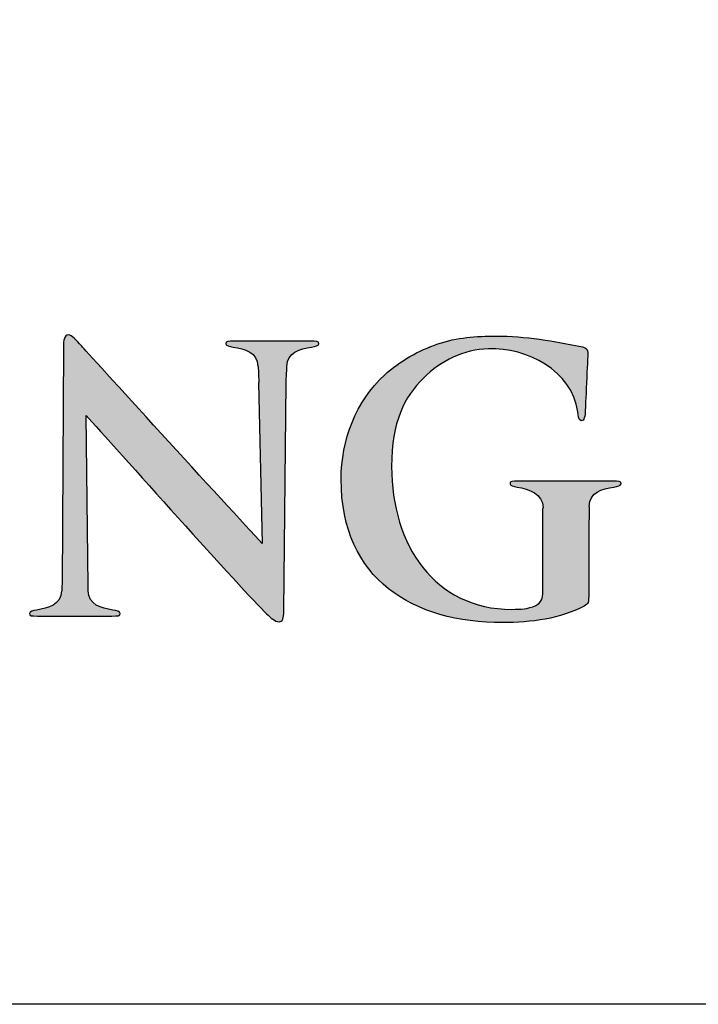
# Model space of a CAD drawing. Header units: millimetres. Extents: x 0 to 84100, y 0 to 59400.
# Tile 109 of 113: x 63766 to 64536, y 54050 to 55167. Entities that reach past the tile are written whole.
import ezdxf

# ---------------------------------------------------------------- set-up
doc = ezdxf.new("R2010")
doc.units = ezdxf.units.MM
doc.layers.add('Layer 1', color=7, linetype='Continuous')

# ---------------------------------------------------------------- blocks, each defined once
blk = doc.blocks.new('SEJONG LOGO')
at = {"linetype": 'Continuous', "lineweight": 0}
h = blk.add_hatch(color=256, dxfattribs=at)
edge = h.paths.add_edge_path()
edge.add_spline(control_points=[(-23.249, 27.368), (-23.219, 27.522), (-23.413, 27.524), (-23.748, 27.524)], knot_values=[0.971429, 0.971429, 0.971429, 0.971429, 0.985714, 0.985714, 0.985714, 0.985714], degree=3, periodic=0)
edge.add_spline(control_points=[(-23.748, 27.524), (-24.18, 27.524), (-24.762, 27.524), (-25.312, 27.524), (-25.312, 27.524), (-25.312, 27.524), (-25.984, 27.524), (-26.839, 27.524), (-26.839, 27.524), (-27.394, 27.524), (-27.973, 27.524), (-28.402, 27.524), (-28.402, 27.524), (-28.739, 27.524), (-28.928, 27.522), (-28.903, 27.368)], knot_values=[0.485714, 0.485714, 0.485714, 0.485714, 0.5, 0.5, 0.5, 0.5, 0.514286, 0.514286, 0.514286, 0.514286, 0.528571, 0.528571, 0.528571, 0.528571, 0.542857, 0.542857, 0.542857, 0.542857], degree=3, periodic=0)
edge.add_spline(control_points=[(-28.903, 27.368), (-28.88, 27.237), (-28.703, 27.203), (-28.463, 27.161)], knot_values=[0.542857, 0.542857, 0.542857, 0.542857, 0.557143, 0.557143, 0.557143, 0.557143], degree=3, periodic=0)
edge.add_spline(control_points=[(-28.463, 27.161), (-27.767, 27.05), (-26.959, 26.85), (-26.959, 25.978)], knot_values=[0.557143, 0.557143, 0.557143, 0.557143, 0.571429, 0.571429, 0.571429, 0.571429], degree=3, periodic=0)
edge.add_spline(control_points=[(-26.959, 25.978), (-26.959, 25.978), (-26.94, 25.978), (-26.94, 25.978)], knot_values=[0.571429, 0.571429, 0.571429, 0.571429, 0.585714, 0.585714, 0.585714, 0.585714], degree=3, periodic=0)
edge.add_spline(control_points=[(-26.94, 25.978), (-26.933, 25.86), (-26.915, 25.503), (-26.9, 25)], knot_values=[0.585714, 0.585714, 0.585714, 0.585714, 0.6, 0.6, 0.6, 0.6], degree=3, periodic=0)
edge.add_spline(control_points=[(-26.9, 25), (-26.9, 25), (-26.91, 24.992), (-26.91, 24.992)], knot_values=[0.6, 0.6, 0.6, 0.6, 0.614286, 0.614286, 0.614286, 0.614286], degree=3, periodic=0)
edge.add_spline(control_points=[(-26.91, 24.992), (-26.91, 24.992), (-26.691, 15.23), (-26.691, 15.23)], knot_values=[0.614286, 0.614286, 0.614286, 0.614286, 0.628571, 0.628571, 0.628571, 0.628571], degree=3, periodic=0)
edge.add_spline(control_points=[(-26.691, 15.23), (-28.682, 17.348), (-37.427, 26.95), (-37.669, 27.217)], knot_values=[0.628571, 0.628571, 0.628571, 0.628571, 0.642857, 0.642857, 0.642857, 0.642857], degree=3, periodic=0)
edge.add_spline(control_points=[(-37.669, 27.217), (-38.046, 27.613), (-38.246, 27.899), (-38.488, 27.899), (-38.488, 27.899), (-38.712, 27.899), (-38.781, 27.59), (-38.781, 27.152)], knot_values=[0.642857, 0.642857, 0.642857, 0.642857, 0.657143, 0.657143, 0.657143, 0.657143, 0.671429, 0.671429, 0.671429, 0.671429], degree=3, periodic=0)
edge.add_spline(control_points=[(-38.781, 27.152), (-38.781, 27.152), (-38.866, 12.771), (-38.866, 12.771)], knot_values=[0.671429, 0.671429, 0.671429, 0.671429, 0.685714, 0.685714, 0.685714, 0.685714], degree=3, periodic=0)
edge.add_spline(control_points=[(-38.866, 12.771), (-38.875, 12.568), (-38.882, 12.423), (-38.886, 12.351)], knot_values=[0.685714, 0.685714, 0.685714, 0.685714, 0.7, 0.7, 0.7, 0.7], degree=3, periodic=0)
edge.add_spline(control_points=[(-38.886, 12.351), (-38.886, 12.351), (-38.907, 12.351), (-38.907, 12.351)], knot_values=[0.7, 0.7, 0.7, 0.7, 0.714286, 0.714286, 0.714286, 0.714286], degree=3, periodic=0)
edge.add_spline(control_points=[(-38.907, 12.351), (-38.907, 11.484), (-39.714, 11.288), (-40.408, 11.173)], knot_values=[0.714286, 0.714286, 0.714286, 0.714286, 0.728571, 0.728571, 0.728571, 0.728571], degree=3, periodic=0)
edge.add_spline(control_points=[(-40.408, 11.173), (-40.649, 11.138), (-40.824, 11.101), (-40.848, 10.971)], knot_values=[0.728571, 0.728571, 0.728571, 0.728571, 0.742857, 0.742857, 0.742857, 0.742857], degree=3, periodic=0)
edge.add_spline(control_points=[(-40.848, 10.971), (-40.875, 10.817), (-40.682, 10.812), (-40.353, 10.812), (-40.353, 10.812), (-39.922, 10.812), (-39.338, 10.812), (-38.789, 10.812), (-38.789, 10.812), (-37.931, 10.812), (-37.397, 10.812), (-37.397, 10.812), (-37.397, 10.812), (-36.843, 10.812), (-36.259, 10.812), (-35.832, 10.812), (-35.832, 10.812), (-35.497, 10.812), (-35.304, 10.817), (-35.331, 10.971)], knot_values=[0.742857, 0.742857, 0.742857, 0.742857, 0.757143, 0.757143, 0.757143, 0.757143, 0.771429, 0.771429, 0.771429, 0.771429, 0.785714, 0.785714, 0.785714, 0.785714, 0.8, 0.8, 0.8, 0.8, 0.814286, 0.814286, 0.814286, 0.814286], degree=3, periodic=0)
edge.add_spline(control_points=[(-35.331, 10.971), (-35.356, 11.101), (-35.529, 11.138), (-35.774, 11.173)], knot_values=[0.814286, 0.814286, 0.814286, 0.814286, 0.828571, 0.828571, 0.828571, 0.828571], degree=3, periodic=0)
edge.add_spline(control_points=[(-35.774, 11.173), (-36.467, 11.288), (-37.273, 11.484), (-37.273, 12.351)], knot_values=[0.828571, 0.828571, 0.828571, 0.828571, 0.842857, 0.842857, 0.842857, 0.842857], degree=3, periodic=0)
edge.add_spline(control_points=[(-37.273, 12.351), (-37.273, 12.351), (-37.277, 12.461), (-37.283, 12.64)], knot_values=[0.842857, 0.842857, 0.842857, 0.842857, 0.857143, 0.857143, 0.857143, 0.857143], degree=3, periodic=0)
edge.add_spline(control_points=[(-37.283, 12.64), (-37.283, 12.64), (-37.404, 22.997), (-37.404, 22.997)], knot_values=[0.857143, 0.857143, 0.857143, 0.857143, 0.871429, 0.871429, 0.871429, 0.871429], degree=3, periodic=0)
edge.add_spline(control_points=[(-37.404, 22.997), (-35.794, 21.25), (-27.73, 12.181), (-26.424, 10.95)], knot_values=[0.871429, 0.871429, 0.871429, 0.871429, 0.885714, 0.885714, 0.885714, 0.885714], degree=3, periodic=0)
edge.add_spline(control_points=[(-26.424, 10.95), (-26.182, 10.705), (-25.917, 10.463), (-25.669, 10.463), (-25.669, 10.463), (-25.469, 10.463), (-25.378, 10.658), (-25.378, 11.145)], knot_values=[0.885714, 0.885714, 0.885714, 0.885714, 0.9, 0.9, 0.9, 0.9, 0.914286, 0.914286, 0.914286, 0.914286], degree=3, periodic=0)
edge.add_spline(control_points=[(-25.378, 11.145), (-25.378, 11.145), (-25.241, 24.997), (-25.241, 24.997)], knot_values=[0.914286, 0.914286, 0.914286, 0.914286, 0.928571, 0.928571, 0.928571, 0.928571], degree=3, periodic=0)
edge.add_spline(control_points=[(-25.241, 24.997), (-25.21, 25.605), (-25.192, 25.978), (-25.192, 25.978)], knot_values=[0.928571, 0.928571, 0.928571, 0.928571, 0.942857, 0.942857, 0.942857, 0.942857], degree=3, periodic=0)
edge.add_spline(control_points=[(-25.192, 25.978), (-25.192, 26.85), (-24.382, 27.05), (-23.687, 27.161)], knot_values=[0.942857, 0.942857, 0.942857, 0.942857, 0.957143, 0.957143, 0.957143, 0.957143], degree=3, periodic=0)
edge.add_spline(control_points=[(-23.687, 27.161), (-23.447, 27.203), (-23.271, 27.237), (-23.249, 27.368)], knot_values=[0.957143, 0.957143, 0.957143, 0.957143, 0.971429, 0.971429, 0.971429, 0.971429], degree=3, periodic=0)
edge = h.paths.add_edge_path()
edge.add_spline(control_points=[(-11.186, 18.65), (-10.489, 18.538), (-9.619, 18.261), (-9.619, 17.391)], knot_values=[0.442857, 0.442857, 0.442857, 0.442857, 0.457143, 0.457143, 0.457143, 0.457143], degree=3, periodic=0)
edge.add_spline(control_points=[(-9.619, 17.391), (-9.619, 17.391), (-9.628, 15.816), (-9.628, 14.701), (-9.628, 14.701), (-9.628, 14.701), (-9.628, 12.286), (-9.628, 12.286), (-9.628, 12.286), (-9.628, 11.903), (-9.727, 11.619), (-10.053, 11.462)], knot_values=[0.257143, 0.257143, 0.257143, 0.257143, 0.271429, 0.271429, 0.271429, 0.271429, 0.285714, 0.285714, 0.285714, 0.285714, 0.3, 0.3, 0.3, 0.3], degree=3, periodic=0)
edge.add_spline(control_points=[(-10.053, 11.462), (-10.589, 11.22), (-10.943, 11.22), (-11.52, 11.22), (-11.52, 11.22), (-16.208, 11.22), (-18.826, 15.123), (-18.826, 19.9), (-18.826, 19.9), (-18.826, 22.635), (-18.045, 24.123), (-16.893, 25.275)], knot_values=[0.214286, 0.214286, 0.214286, 0.214286, 0.228571, 0.228571, 0.228571, 0.228571, 0.242857, 0.242857, 0.242857, 0.242857, 0.257143, 0.257143, 0.257143, 0.257143], degree=3, periodic=0)
edge.add_spline(control_points=[(-16.893, 25.275), (-15.832, 26.337), (-14.445, 27.002), (-12.932, 27.058)], knot_values=[0.2, 0.2, 0.2, 0.2, 0.214286, 0.214286, 0.214286, 0.214286], degree=3, periodic=0)
edge.add_spline(control_points=[(-12.932, 27.058), (-10.618, 27.141), (-7.848, 25.734), (-7.507, 23.227)], knot_values=[0.185714, 0.185714, 0.185714, 0.185714, 0.2, 0.2, 0.2, 0.2], degree=3, periodic=0)
edge.add_spline(control_points=[(-7.507, 23.227), (-7.483, 23.05), (-7.458, 22.721), (-7.297, 22.687)], knot_values=[0.171429, 0.171429, 0.171429, 0.171429, 0.185714, 0.185714, 0.185714, 0.185714], degree=3, periodic=0)
edge.add_spline(control_points=[(-7.297, 22.687), (-7.122, 22.658), (-7.05, 22.971), (-7.05, 23.321)], knot_values=[0.157143, 0.157143, 0.157143, 0.157143, 0.171429, 0.171429, 0.171429, 0.171429], degree=3, periodic=0)
edge.add_spline(control_points=[(-7.05, 23.321), (-7.05, 23.321), (-6.896, 26.575), (-6.896, 26.823), (-6.896, 26.823), (-6.896, 26.976), (-6.964, 27.114), (-7.211, 27.17)], knot_values=[0.128571, 0.128571, 0.128571, 0.128571, 0.142857, 0.142857, 0.142857, 0.142857, 0.157143, 0.157143, 0.157143, 0.157143], degree=3, periodic=0)
edge.add_spline(control_points=[(-7.211, 27.17), (-8.93, 27.529), (-10.709, 27.834), (-12.468, 27.834), (-12.468, 27.834), (-13.672, 27.834), (-14.863, 27.743), (-16.005, 27.354)], knot_values=[0.1, 0.1, 0.1, 0.1, 0.114286, 0.114286, 0.114286, 0.114286, 0.128571, 0.128571, 0.128571, 0.128571], degree=3, periodic=0)
edge.add_spline(control_points=[(-16.005, 27.354), (-17.185, 26.955), (-18.319, 26.314), (-19.241, 25.473)], knot_values=[0.085714, 0.085714, 0.085714, 0.085714, 0.1, 0.1, 0.1, 0.1], degree=3, periodic=0)
edge.add_spline(control_points=[(-19.241, 25.473), (-21.004, 23.859), (-21.893, 21.498), (-21.893, 19.128), (-21.893, 19.128), (-21.893, 12.991), (-17.489, 10.413), (-12.056, 10.413), (-12.056, 10.413), (-10.318, 10.413), (-8.565, 10.658), (-7.12, 11.413)], knot_values=[0.042857, 0.042857, 0.042857, 0.042857, 0.057143, 0.057143, 0.057143, 0.057143, 0.071429, 0.071429, 0.071429, 0.071429, 0.085714, 0.085714, 0.085714, 0.085714], degree=3, periodic=0)
edge.add_spline(control_points=[(-7.12, 11.413), (-6.858, 11.567), (-6.839, 11.608), (-6.839, 12.211)], knot_values=[0.028571, 0.028571, 0.028571, 0.028571, 0.042857, 0.042857, 0.042857, 0.042857], degree=3, periodic=0)
edge.add_spline(control_points=[(-6.839, 12.211), (-6.839, 12.211), (-6.839, 14.652), (-6.839, 14.652)], knot_values=[0.014286, 0.014286, 0.014286, 0.014286, 0.028571, 0.028571, 0.028571, 0.028571], degree=3, periodic=0)
edge.add_spline(control_points=[(-6.839, 14.652), (-6.839, 15.768), (-6.814, 17.47), (-6.814, 17.47)], knot_values=[0, 0, 0, 0, 0.014286, 0.014286, 0.014286, 0.014286], degree=3, periodic=0)
edge.add_spline(control_points=[(-6.814, 17.47), (-6.814, 17.47), (-6.814, 17.47), (-6.814, 17.47), (-6.814, 17.47), (-6.814, 18.338), (-6.008, 18.538), (-5.31, 18.65)], knot_values=[0.314286, 0.314286, 0.314286, 0.314286, 0.328571, 0.328571, 0.328571, 0.328571, 0.342857, 0.342857, 0.342857, 0.342857], degree=3, periodic=0)
edge.add_spline(control_points=[(-5.31, 18.65), (-5.074, 18.69), (-4.895, 18.723), (-4.872, 18.855)], knot_values=[0.342857, 0.342857, 0.342857, 0.342857, 0.357143, 0.357143, 0.357143, 0.357143], degree=3, periodic=0)
edge.add_spline(control_points=[(-4.872, 18.855), (-4.844, 19.009), (-5.037, 19.012), (-5.371, 19.012), (-5.371, 19.012), (-5.8, 19.012), (-6.383, 19.012), (-6.933, 19.012), (-6.933, 19.012), (-6.933, 19.012), (-8.708, 19.012), (-9.566, 19.012), (-9.566, 19.012), (-10.114, 19.012), (-10.699, 19.012), (-11.127, 19.012), (-11.127, 19.012), (-11.462, 19.012), (-11.653, 19.009), (-11.624, 18.855)], knot_values=[0.357143, 0.357143, 0.357143, 0.357143, 0.371429, 0.371429, 0.371429, 0.371429, 0.385714, 0.385714, 0.385714, 0.385714, 0.4, 0.4, 0.4, 0.4, 0.414286, 0.414286, 0.414286, 0.414286, 0.428571, 0.428571, 0.428571, 0.428571], degree=3, periodic=0)
edge.add_spline(control_points=[(-11.624, 18.855), (-11.603, 18.723), (-11.429, 18.69), (-11.186, 18.65)], knot_values=[0.428571, 0.428571, 0.428571, 0.428571, 0.442857, 0.442857, 0.442857, 0.442857], degree=3, periodic=0)
at = {"layer": 'Layer 1', "color": 7}
for points, knots in [([(-37.669, 27.217), (-38.046, 27.613), (-38.246, 27.899), (-38.488, 27.899), (-38.488, 27.899), (-38.712, 27.899), (-38.781, 27.59), (-38.781, 27.152)], [0.64285714, 0.64285714, 0.64285714, 0.64285714, 0.65714286, 0.65714286, 0.65714286, 0.65714286, 0.67142857, 0.67142857, 0.67142857, 0.67142857]), ([(-16.005, 27.354), (-14.863, 27.743), (-13.672, 27.834), (-12.468, 27.834), (-12.468, 27.834), (-10.709, 27.834), (-8.93, 27.529), (-7.211, 27.17)], [0.1, 0.1, 0.1, 0.1, 0.11428571, 0.11428571, 0.11428571, 0.11428571, 0.12857143, 0.12857143, 0.12857143, 0.12857143]), ([(-23.748, 27.524), (-24.18, 27.524), (-24.762, 27.524), (-25.312, 27.524), (-25.312, 27.524), (-25.312, 27.524), (-25.984, 27.524), (-26.839, 27.524), (-26.839, 27.524), (-27.394, 27.524), (-27.973, 27.524), (-28.402, 27.524), (-28.402, 27.524), (-28.739, 27.524), (-28.928, 27.522), (-28.903, 27.368)], [0.48571429, 0.48571429, 0.48571429, 0.48571429, 0.5, 0.5, 0.5, 0.5, 0.51428571, 0.51428571, 0.51428571, 0.51428571, 0.52857143, 0.52857143, 0.52857143, 0.52857143, 0.54285714, 0.54285714, 0.54285714, 0.54285714]), ([(-7.211, 27.17), (-6.964, 27.114), (-6.896, 26.976), (-6.896, 26.823), (-6.896, 26.823), (-6.896, 26.575), (-7.05, 23.321), (-7.05, 23.321)], [0.12857143, 0.12857143, 0.12857143, 0.12857143, 0.14285714, 0.14285714, 0.14285714, 0.14285714, 0.15714286, 0.15714286, 0.15714286, 0.15714286]), ([(-7.12, 11.413), (-8.565, 10.658), (-10.318, 10.413), (-12.056, 10.413), (-12.056, 10.413), (-17.489, 10.413), (-21.893, 12.991), (-21.893, 19.128), (-21.893, 19.128), (-21.893, 21.498), (-21.004, 23.859), (-19.241, 25.473)], [0.04285714, 0.04285714, 0.04285714, 0.04285714, 0.05714286, 0.05714286, 0.05714286, 0.05714286, 0.07142857, 0.07142857, 0.07142857, 0.07142857, 0.08571429, 0.08571429, 0.08571429, 0.08571429]), ([(-16.893, 25.275), (-18.045, 24.123), (-18.826, 22.635), (-18.826, 19.9), (-18.826, 19.9), (-18.826, 15.123), (-16.208, 11.22), (-11.52, 11.22), (-11.52, 11.22), (-10.943, 11.22), (-10.589, 11.22), (-10.053, 11.462)], [0.21428571, 0.21428571, 0.21428571, 0.21428571, 0.22857143, 0.22857143, 0.22857143, 0.22857143, 0.24285714, 0.24285714, 0.24285714, 0.24285714, 0.25714286, 0.25714286, 0.25714286, 0.25714286]), ([(-4.872, 18.855), (-4.844, 19.009), (-5.037, 19.012), (-5.371, 19.012), (-5.371, 19.012), (-5.8, 19.012), (-6.383, 19.012), (-6.933, 19.012), (-6.933, 19.012), (-6.933, 19.012), (-8.708, 19.012), (-9.566, 19.012), (-9.566, 19.012), (-10.114, 19.012), (-10.699, 19.012), (-11.127, 19.012), (-11.127, 19.012), (-11.462, 19.012), (-11.653, 19.009), (-11.624, 18.855)], [0.35714286, 0.35714286, 0.35714286, 0.35714286, 0.37142857, 0.37142857, 0.37142857, 0.37142857, 0.38571429, 0.38571429, 0.38571429, 0.38571429, 0.4, 0.4, 0.4, 0.4, 0.41428571, 0.41428571, 0.41428571, 0.41428571, 0.42857143, 0.42857143, 0.42857143, 0.42857143]), ([(-6.814, 17.47), (-6.814, 17.47), (-6.814, 17.47), (-6.814, 17.47), (-6.814, 17.47), (-6.814, 18.338), (-6.008, 18.538), (-5.31, 18.65)], [0.31428571, 0.31428571, 0.31428571, 0.31428571, 0.32857143, 0.32857143, 0.32857143, 0.32857143, 0.34285714, 0.34285714, 0.34285714, 0.34285714]), ([(-10.053, 11.462), (-9.727, 11.619), (-9.628, 11.903), (-9.628, 12.286), (-9.628, 12.286), (-9.628, 12.286), (-9.628, 14.701), (-9.628, 14.701), (-9.628, 14.701), (-9.628, 15.816), (-9.619, 17.391), (-9.619, 17.391)], [0.25714286, 0.25714286, 0.25714286, 0.25714286, 0.27142857, 0.27142857, 0.27142857, 0.27142857, 0.28571429, 0.28571429, 0.28571429, 0.28571429, 0.3, 0.3, 0.3, 0.3]), ([(-40.848, 10.971), (-40.875, 10.817), (-40.682, 10.812), (-40.353, 10.812), (-40.353, 10.812), (-39.922, 10.812), (-39.338, 10.812), (-38.789, 10.812), (-38.789, 10.812), (-37.931, 10.812), (-37.397, 10.812), (-37.397, 10.812), (-37.397, 10.812), (-36.843, 10.812), (-36.259, 10.812), (-35.832, 10.812), (-35.832, 10.812), (-35.497, 10.812), (-35.304, 10.817), (-35.331, 10.971)], [0.74285714, 0.74285714, 0.74285714, 0.74285714, 0.75714286, 0.75714286, 0.75714286, 0.75714286, 0.77142857, 0.77142857, 0.77142857, 0.77142857, 0.78571429, 0.78571429, 0.78571429, 0.78571429, 0.8, 0.8, 0.8, 0.8, 0.81428571, 0.81428571, 0.81428571, 0.81428571]), ([(-26.424, 10.95), (-26.182, 10.705), (-25.917, 10.463), (-25.669, 10.463), (-25.669, 10.463), (-25.469, 10.463), (-25.378, 10.658), (-25.378, 11.145)], [0.88571429, 0.88571429, 0.88571429, 0.88571429, 0.9, 0.9, 0.9, 0.9, 0.91428571, 0.91428571, 0.91428571, 0.91428571])]:
    blk.add_open_spline(points, degree=3, knots=knots, dxfattribs=at)
for points in [[(-38.781, 27.152), (-38.781, 27.152), (-38.866, 12.771), (-38.866, 12.771)], [(-26.691, 15.23), (-28.682, 17.348), (-37.427, 26.95), (-37.669, 27.217)], [(-28.903, 27.368), (-28.88, 27.237), (-28.703, 27.203), (-28.463, 27.161)], [(-28.463, 27.161), (-27.767, 27.05), (-26.959, 26.85), (-26.959, 25.978)], [(-25.192, 25.978), (-25.192, 26.85), (-24.382, 27.05), (-23.687, 27.161)], [(-23.249, 27.368), (-23.219, 27.522), (-23.413, 27.524), (-23.748, 27.524)], [(-23.687, 27.161), (-23.447, 27.203), (-23.271, 27.237), (-23.249, 27.368)], [(-19.241, 25.473), (-18.319, 26.314), (-17.185, 26.955), (-16.005, 27.354)], [(-12.932, 27.058), (-14.445, 27.002), (-15.832, 26.337), (-16.893, 25.275)], [(-7.507, 23.227), (-7.848, 25.734), (-10.618, 27.141), (-12.932, 27.058)], [(-26.959, 25.978), (-26.959, 25.978), (-26.94, 25.978), (-26.94, 25.978)], [(-26.94, 25.978), (-26.933, 25.86), (-26.915, 25.503), (-26.9, 25)], [(-25.241, 24.997), (-25.21, 25.605), (-25.192, 25.978), (-25.192, 25.978)], [(-26.9, 25), (-26.9, 25), (-26.91, 24.992), (-26.91, 24.992)], [(-26.91, 24.992), (-26.91, 24.992), (-26.691, 15.23), (-26.691, 15.23)], [(-25.378, 11.145), (-25.378, 11.145), (-25.241, 24.997), (-25.241, 24.997)], [(-37.404, 22.997), (-35.794, 21.25), (-27.73, 12.181), (-26.424, 10.95)], [(-37.283, 12.64), (-37.283, 12.64), (-37.404, 22.997), (-37.404, 22.997)], [(-7.297, 22.687), (-7.458, 22.721), (-7.483, 23.05), (-7.507, 23.227)], [(-7.05, 23.321), (-7.05, 22.971), (-7.122, 22.658), (-7.297, 22.687)], [(-11.624, 18.855), (-11.603, 18.723), (-11.429, 18.69), (-11.186, 18.65)], [(-11.186, 18.65), (-10.489, 18.538), (-9.619, 18.261), (-9.619, 17.391)], [(-5.31, 18.65), (-5.074, 18.69), (-4.895, 18.723), (-4.872, 18.855)], [(-6.814, 17.47), (-6.814, 17.47), (-6.839, 15.768), (-6.839, 14.652)], [(-6.839, 14.652), (-6.839, 14.652), (-6.839, 12.211), (-6.839, 12.211)], [(-38.866, 12.771), (-38.875, 12.568), (-38.882, 12.423), (-38.886, 12.351)], [(-37.273, 12.351), (-37.273, 12.351), (-37.277, 12.461), (-37.283, 12.64)], [(-38.907, 12.351), (-38.907, 11.484), (-39.714, 11.288), (-40.408, 11.173)], [(-38.886, 12.351), (-38.886, 12.351), (-38.907, 12.351), (-38.907, 12.351)], [(-35.774, 11.173), (-36.467, 11.288), (-37.273, 11.484), (-37.273, 12.351)], [(-6.839, 12.211), (-6.839, 11.608), (-6.858, 11.567), (-7.12, 11.413)], [(-40.408, 11.173), (-40.649, 11.138), (-40.824, 11.101), (-40.848, 10.971)], [(-35.331, 10.971), (-35.356, 11.101), (-35.529, 11.138), (-35.774, 11.173)]]:
    blk.add_open_spline(points, degree=3, dxfattribs=at)

msp = doc.modelspace()

# ---------------------------------------------------------------- linework, layer by layer
msp.add_lwpolyline([(62530.783, 57339.931), (66527.044, 57339.931), (66527.044, 54050.141), (62530.783, 54050.141)], close=True)

# ---------------------------------------------------------------- block references
at = {"linetype": 'Continuous', "lineweight": 0, "xscale": 18.66666666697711, "yscale": 18.66666666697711, "zscale": 18.66666666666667}
msp.add_blockref('SEJONG LOGO', (64539.05, 54288.845), dxfattribs=at)

doc.saveas('drawing.dxf')
